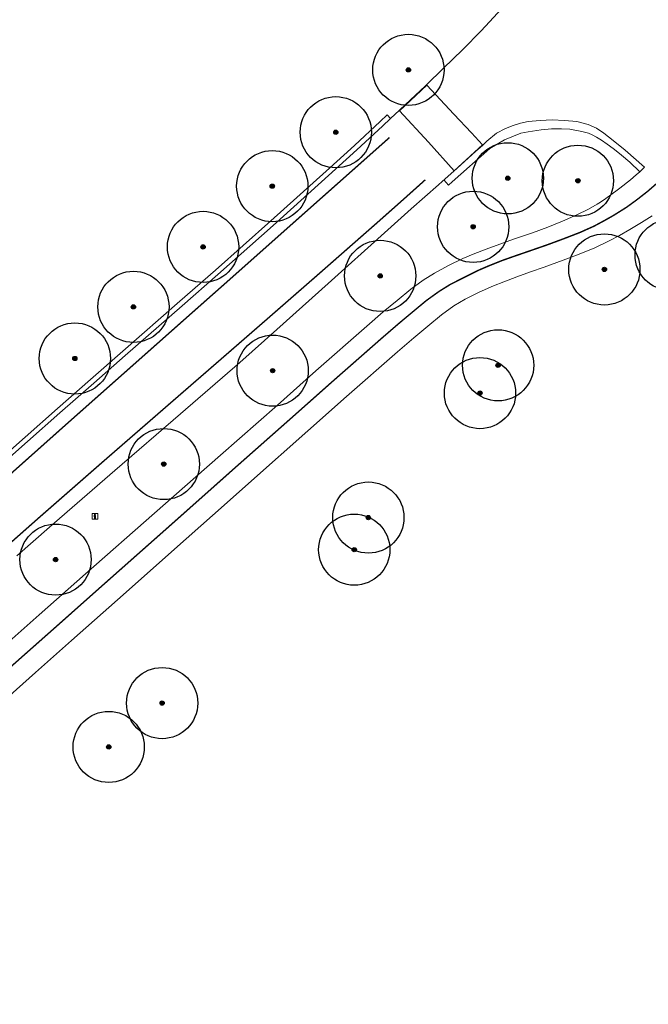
# Model space of a CAD drawing. Header units: metres. Extents: x 158617 to 160793, y 403981 to 406120.
# Tile 26 of 36: x 159749 to 159793, y 404905 to 404974. Entities that reach past the tile are written whole.
import ezdxf

# ---------------------------------------------------------------- set-up
doc = ezdxf.new("R2010")
doc.units = ezdxf.units.M
doc.linetypes.add('VW-11_STREEP', pattern=[2, 1, -1])
doc.linetypes.add('VW-30270_STREEP', pattern=[3, 0.3, -2.7])
doc.layers.get('0').update_dxf_attribs({"color": 151})
for name, color, linetype, lineweight in [('B-WE-GR-BOOM-S', 90, 'Continuous', 25), ('B-WE-IE-MEUBILAIR_WEGMEUBILAIR_VERKEERSBORD-S', 7, 'Continuous', 25), ('B-WE-VH-DREMPEL-O', 30, 'Continuous', 18), ('B-WE-VH-KANTVERHARDING-O', 60, 'Continuous', 18), ('B-WE-VH-VERHARDING_ASFALT-O', 252, 'Continuous', 18), ('B-WE-VW-MARKERING_LANGS_STREEP_11_010-G', 7, 'VW-11_STREEP', 13), ('B-WE-VW-MARKERING_LANGS_STREEP_30270_010-G', 7, 'VW-30270_STREEP', 13)]:
    doc.layers.add(name, color=color, linetype=linetype, lineweight=lineweight)

# ---------------------------------------------------------------- blocks, each defined once
blk = doc.blocks.new('SIE-WEG_VERKEERSBORD_INFORMATIE-SO')
at = {"linetype": 'ByBlock', "lineweight": 18}
h = blk.add_hatch(color=0, dxfattribs=at)
h.dxf.hatch_style = 1
h.paths.add_polyline_path([(0.32, 0.49), (-0.82, 0.49), (-0.82, 0.19), (-0.32, 0.19), (-0.32, -1.62), (0.32, -1.62)])
h = blk.add_hatch(color=0, dxfattribs=at)
h.dxf.hatch_style = 1
edge = h.paths.add_edge_path()
edge.add_arc((0, 1.25), 0.373, 0, 360)
at = {"color": 0, "linetype": 'ByBlock', "lineweight": 18}
for points in [[(-2, -2), (2, -2), (2, 2), (-2, 2)], [(0.32, 0.49), (-0.82, 0.49), (-0.82, 0.19), (-0.32, 0.19), (-0.32, -1.62), (0.32, -1.62)]]:
    blk.add_lwpolyline(points, close=True, dxfattribs=at)
blk.add_circle((0, 1.25), 0.373, dxfattribs=at)
blk = doc.blocks.new('SGR-BOOM_01-flat-350')
at = {"layer": 'B-WE-GR-BOOM-S', "ltscale": 0.1}
h = blk.add_hatch(color=256, dxfattribs=at)
edge = h.paths.add_edge_path()
edge.add_arc((0, 0), 0.15, 0, 360)
at = {"layer": 'B-WE-GR-BOOM-S'}
for radius in [2.5, 0.045]:
    blk.add_circle((0, 0), radius, dxfattribs=at)
at = {"layer": 'B-WE-GR-BOOM-S', "ltscale": 0.1}
blk.add_circle((0, 0), 0.15, dxfattribs=at)
blk = doc.blocks.new('SGR-BOOM_01-flat-351')
at = {"layer": 'B-WE-GR-BOOM-S', "ltscale": 0.1}
h = blk.add_hatch(color=256, dxfattribs=at)
edge = h.paths.add_edge_path()
edge.add_arc((0, 0), 0.15, 0, 360)
at = {"layer": 'B-WE-GR-BOOM-S'}
for radius in [2.5, 0.045]:
    blk.add_circle((0, 0), radius, dxfattribs=at)
at = {"layer": 'B-WE-GR-BOOM-S', "ltscale": 0.1}
blk.add_circle((0, 0), 0.15, dxfattribs=at)
blk = doc.blocks.new('SGR-BOOM_01-flat-355')
at = {"layer": 'B-WE-GR-BOOM-S', "ltscale": 0.1}
h = blk.add_hatch(color=256, dxfattribs=at)
edge = h.paths.add_edge_path()
edge.add_arc((0, 0), 0.15, 0, 360)
at = {"layer": 'B-WE-GR-BOOM-S'}
for radius in [2.5, 0.045]:
    blk.add_circle((0, 0), radius, dxfattribs=at)
at = {"layer": 'B-WE-GR-BOOM-S', "ltscale": 0.1}
blk.add_circle((0, 0), 0.15, dxfattribs=at)
blk = doc.blocks.new('SGR-BOOM_01-flat-356')
at = {"layer": 'B-WE-GR-BOOM-S', "ltscale": 0.1}
h = blk.add_hatch(color=256, dxfattribs=at)
edge = h.paths.add_edge_path()
edge.add_arc((0, 0), 0.15, 0, 360)
at = {"layer": 'B-WE-GR-BOOM-S'}
for radius in [2.5, 0.045]:
    blk.add_circle((0, 0), radius, dxfattribs=at)
at = {"layer": 'B-WE-GR-BOOM-S', "ltscale": 0.1}
blk.add_circle((0, 0), 0.15, dxfattribs=at)
blk = doc.blocks.new('SGR-BOOM_01-flat-357')
at = {"layer": 'B-WE-GR-BOOM-S', "ltscale": 0.1}
h = blk.add_hatch(color=256, dxfattribs=at)
edge = h.paths.add_edge_path()
edge.add_arc((0, 0), 0.15, 0, 360)
at = {"layer": 'B-WE-GR-BOOM-S'}
for radius in [2.5, 0.045]:
    blk.add_circle((0, 0), radius, dxfattribs=at)
at = {"layer": 'B-WE-GR-BOOM-S', "ltscale": 0.1}
blk.add_circle((0, 0), 0.15, dxfattribs=at)
blk = doc.blocks.new('SGR-BOOM_01-flat-358')
at = {"layer": 'B-WE-GR-BOOM-S', "ltscale": 0.1}
h = blk.add_hatch(color=256, dxfattribs=at)
edge = h.paths.add_edge_path()
edge.add_arc((0, 0), 0.15, 0, 360)
at = {"layer": 'B-WE-GR-BOOM-S'}
for radius in [2.5, 0.045]:
    blk.add_circle((0, 0), radius, dxfattribs=at)
at = {"layer": 'B-WE-GR-BOOM-S', "ltscale": 0.1}
blk.add_circle((0, 0), 0.15, dxfattribs=at)
blk = doc.blocks.new('SGR-BOOM_01-flat-359')
at = {"layer": 'B-WE-GR-BOOM-S', "ltscale": 0.1}
h = blk.add_hatch(color=256, dxfattribs=at)
edge = h.paths.add_edge_path()
edge.add_arc((0, 0), 0.15, 0, 360)
at = {"layer": 'B-WE-GR-BOOM-S'}
for radius in [2.5, 0.045]:
    blk.add_circle((0, 0), radius, dxfattribs=at)
at = {"layer": 'B-WE-GR-BOOM-S', "ltscale": 0.1}
blk.add_circle((0, 0), 0.15, dxfattribs=at)
blk = doc.blocks.new('SGR-BOOM_01-flat-360')
at = {"layer": 'B-WE-GR-BOOM-S', "ltscale": 0.1}
h = blk.add_hatch(color=256, dxfattribs=at)
edge = h.paths.add_edge_path()
edge.add_arc((0, 0), 0.15, 0, 360)
at = {"layer": 'B-WE-GR-BOOM-S'}
for radius in [2.5, 0.045]:
    blk.add_circle((0, 0), radius, dxfattribs=at)
at = {"layer": 'B-WE-GR-BOOM-S', "ltscale": 0.1}
blk.add_circle((0, 0), 0.15, dxfattribs=at)
blk = doc.blocks.new('SGR-BOOM_01-flat-361')
at = {"layer": 'B-WE-GR-BOOM-S', "ltscale": 0.1}
h = blk.add_hatch(color=256, dxfattribs=at)
edge = h.paths.add_edge_path()
edge.add_arc((0, 0), 0.15, 0, 360)
at = {"layer": 'B-WE-GR-BOOM-S'}
for radius in [2.5, 0.045]:
    blk.add_circle((0, 0), radius, dxfattribs=at)
at = {"layer": 'B-WE-GR-BOOM-S', "ltscale": 0.1}
blk.add_circle((0, 0), 0.15, dxfattribs=at)
blk = doc.blocks.new('SGR-BOOM_01-flat-362')
at = {"layer": 'B-WE-GR-BOOM-S', "ltscale": 0.1}
h = blk.add_hatch(color=256, dxfattribs=at)
edge = h.paths.add_edge_path()
edge.add_arc((0, 0), 0.15, 0, 360)
at = {"layer": 'B-WE-GR-BOOM-S'}
for radius in [2.5, 0.045]:
    blk.add_circle((0, 0), radius, dxfattribs=at)
at = {"layer": 'B-WE-GR-BOOM-S', "ltscale": 0.1}
blk.add_circle((0, 0), 0.15, dxfattribs=at)
blk = doc.blocks.new('SGR-BOOM_01-flat-363')
at = {"layer": 'B-WE-GR-BOOM-S', "ltscale": 0.1}
h = blk.add_hatch(color=256, dxfattribs=at)
edge = h.paths.add_edge_path()
edge.add_arc((0, 0), 0.15, 0, 360)
at = {"layer": 'B-WE-GR-BOOM-S'}
for radius in [2.5, 0.045]:
    blk.add_circle((0, 0), radius, dxfattribs=at)
at = {"layer": 'B-WE-GR-BOOM-S', "ltscale": 0.1}
blk.add_circle((0, 0), 0.15, dxfattribs=at)
blk = doc.blocks.new('SGR-BOOM_01-flat-364')
at = {"layer": 'B-WE-GR-BOOM-S', "ltscale": 0.1}
h = blk.add_hatch(color=256, dxfattribs=at)
edge = h.paths.add_edge_path()
edge.add_arc((0, 0), 0.15, 0, 360)
at = {"layer": 'B-WE-GR-BOOM-S'}
for radius in [2.5, 0.045]:
    blk.add_circle((0, 0), radius, dxfattribs=at)
at = {"layer": 'B-WE-GR-BOOM-S', "ltscale": 0.1}
blk.add_circle((0, 0), 0.15, dxfattribs=at)
blk = doc.blocks.new('SGR-BOOM_01-flat-365')
at = {"layer": 'B-WE-GR-BOOM-S', "ltscale": 0.1}
h = blk.add_hatch(color=256, dxfattribs=at)
edge = h.paths.add_edge_path()
edge.add_arc((0, 0), 0.15, 0, 360)
at = {"layer": 'B-WE-GR-BOOM-S'}
for radius in [2.5, 0.045]:
    blk.add_circle((0, 0), radius, dxfattribs=at)
at = {"layer": 'B-WE-GR-BOOM-S', "ltscale": 0.1}
blk.add_circle((0, 0), 0.15, dxfattribs=at)
blk = doc.blocks.new('SGR-BOOM_01-flat-366')
at = {"layer": 'B-WE-GR-BOOM-S', "ltscale": 0.1}
h = blk.add_hatch(color=256, dxfattribs=at)
edge = h.paths.add_edge_path()
edge.add_arc((0, 0), 0.15, 0, 360)
at = {"layer": 'B-WE-GR-BOOM-S'}
for radius in [2.5, 0.045]:
    blk.add_circle((0, 0), radius, dxfattribs=at)
at = {"layer": 'B-WE-GR-BOOM-S', "ltscale": 0.1}
blk.add_circle((0, 0), 0.15, dxfattribs=at)
blk = doc.blocks.new('SGR-BOOM_01-flat-367')
at = {"layer": 'B-WE-GR-BOOM-S', "ltscale": 0.1}
h = blk.add_hatch(color=256, dxfattribs=at)
edge = h.paths.add_edge_path()
edge.add_arc((0, 0), 0.15, 0, 360)
at = {"layer": 'B-WE-GR-BOOM-S'}
for radius in [2.5, 0.045]:
    blk.add_circle((0, 0), radius, dxfattribs=at)
at = {"layer": 'B-WE-GR-BOOM-S', "ltscale": 0.1}
blk.add_circle((0, 0), 0.15, dxfattribs=at)
blk = doc.blocks.new('SGR-BOOM_01-flat-368')
at = {"layer": 'B-WE-GR-BOOM-S', "ltscale": 0.1}
h = blk.add_hatch(color=256, dxfattribs=at)
edge = h.paths.add_edge_path()
edge.add_arc((0, 0), 0.15, 0, 360)
at = {"layer": 'B-WE-GR-BOOM-S'}
for radius in [2.5, 0.045]:
    blk.add_circle((0, 0), radius, dxfattribs=at)
at = {"layer": 'B-WE-GR-BOOM-S', "ltscale": 0.1}
blk.add_circle((0, 0), 0.15, dxfattribs=at)
blk = doc.blocks.new('SGR-BOOM_01-flat-369')
at = {"layer": 'B-WE-GR-BOOM-S', "ltscale": 0.1}
h = blk.add_hatch(color=256, dxfattribs=at)
edge = h.paths.add_edge_path()
edge.add_arc((0, 0), 0.15, 0, 360)
at = {"layer": 'B-WE-GR-BOOM-S'}
for radius in [2.5, 0.045]:
    blk.add_circle((0, 0), radius, dxfattribs=at)
at = {"layer": 'B-WE-GR-BOOM-S', "ltscale": 0.1}
blk.add_circle((0, 0), 0.15, dxfattribs=at)
blk = doc.blocks.new('SGR-BOOM_01-flat-370')
at = {"layer": 'B-WE-GR-BOOM-S', "ltscale": 0.1}
h = blk.add_hatch(color=256, dxfattribs=at)
edge = h.paths.add_edge_path()
edge.add_arc((0, 0), 0.15, 0, 360)
at = {"layer": 'B-WE-GR-BOOM-S'}
for radius in [2.5, 0.045]:
    blk.add_circle((0, 0), radius, dxfattribs=at)
at = {"layer": 'B-WE-GR-BOOM-S', "ltscale": 0.1}
blk.add_circle((0, 0), 0.15, dxfattribs=at)
blk = doc.blocks.new('SGR-BOOM_01-flat-371')
at = {"layer": 'B-WE-GR-BOOM-S', "ltscale": 0.1}
h = blk.add_hatch(color=256, dxfattribs=at)
edge = h.paths.add_edge_path()
edge.add_arc((0, 0), 0.15, 0, 360)
at = {"layer": 'B-WE-GR-BOOM-S'}
for radius in [2.5, 0.045]:
    blk.add_circle((0, 0), radius, dxfattribs=at)
at = {"layer": 'B-WE-GR-BOOM-S', "ltscale": 0.1}
blk.add_circle((0, 0), 0.15, dxfattribs=at)
blk = doc.blocks.new('SGR-BOOM_01-flat-372')
at = {"layer": 'B-WE-GR-BOOM-S', "ltscale": 0.1}
h = blk.add_hatch(color=256, dxfattribs=at)
edge = h.paths.add_edge_path()
edge.add_arc((0, 0), 0.15, 0, 360)
at = {"layer": 'B-WE-GR-BOOM-S'}
for radius in [2.5, 0.045]:
    blk.add_circle((0, 0), radius, dxfattribs=at)
at = {"layer": 'B-WE-GR-BOOM-S', "ltscale": 0.1}
blk.add_circle((0, 0), 0.15, dxfattribs=at)
blk = doc.blocks.new('SGR-BOOM_01-flat-373')
at = {"layer": 'B-WE-GR-BOOM-S', "ltscale": 0.1}
h = blk.add_hatch(color=256, dxfattribs=at)
edge = h.paths.add_edge_path()
edge.add_arc((0, 0), 0.15, 0, 360)
at = {"layer": 'B-WE-GR-BOOM-S'}
for radius in [2.5, 0.045]:
    blk.add_circle((0, 0), radius, dxfattribs=at)
at = {"layer": 'B-WE-GR-BOOM-S', "ltscale": 0.1}
blk.add_circle((0, 0), 0.15, dxfattribs=at)

msp = doc.modelspace()

# ---------------------------------------------------------------- linework, layer by layer
at = {"layer": 'B-WE-VH-DREMPEL-O'}
msp.add_lwpolyline([(159781.41, 404965.394), (159780.636, 404966.225), (159779.4, 404967.55), (159777.506, 404969.582), (159775.591, 404967.772), (159777.613, 404965.567), (159779.419, 404963.572), (159781.41, 404965.394)], dxfattribs=at)
at = {"layer": 'B-WE-VH-KANTVERHARDING-O'}
for points in [[(159747.026, 404942.839), (159751.57, 404946.859), (159753.886, 404948.892), (159756.159, 404950.886), (159760.167, 404954.398), (159762.676, 404956.591), (159766.551, 404960.037), (159770.443, 404963.543), (159772.419, 404965.351), (159774.231, 404967.019), (159774.733, 404967.506), (159774.963, 404967.241)], [(159778.699, 404962.918), (159779.024, 404962.557), (159779.285, 404962.792), (159781.923, 404965.123), (159782.436, 404965.438), (159782.961, 404965.74), (159783.478, 404965.959), (159784.113, 404966.197), (159784.629, 404966.313), (159785.541, 404966.446), (159786.249, 404966.504), (159786.957, 404966.522), (159787.55, 404966.49), (159788.395, 404966.333), (159788.86, 404966.2), (159789.104, 404966.098), (159789.416, 404965.919), (159789.761, 404965.706), (159790.169, 404965.44), (159790.592, 404965.137), (159790.92, 404964.878), (159791.168, 404964.669), (159791.755, 404964.16), (159792.448, 404963.497)]]:
    msp.add_lwpolyline(points, dxfattribs=at)
at = {"layer": 'B-WE-VH-VERHARDING_ASFALT-O'}
for points in [[(159782.769, 404974.969), (159781.311, 404973.407), (159780.035, 404972.083), (159778.661, 404970.746), (159777.477, 404969.612), (159777.406, 404969.544), (159776.005, 404968.224), (159775.576, 404967.819), (159774.963, 404967.241), (159774.398, 404966.708), (159772.586, 404965.04), (159770.61, 404963.232), (159766.718, 404959.726), (159762.843, 404956.28), (159760.334, 404954.087), (159756.326, 404950.575), (159754.136, 404948.653), (159751.737, 404946.548), (159747.193, 404942.528)], [(159792.786, 404963.811), (159791.422, 404965.019), (159790.587, 404965.703), (159789.928, 404966.2), (159789.417, 404966.552), (159788.828, 404966.825), (159788.04, 404967.017), (159787.159, 404967.099), (159786.305, 404967.144), (159785.46, 404967.108), (159784.618, 404967.019), (159784.078, 404966.922), (159783.562, 404966.759), (159783.025, 404966.541), (159782.386, 404966.203), (159781.723, 404965.636), (159781.431, 404965.372), (159780.927, 404964.916), (159779.403, 404963.542), (159778.584, 404962.815), (159778.325, 404962.585), (159776.415, 404960.885), (159774.542, 404959.204), (159770.591, 404955.656), (159766.984, 404952.418), (159764.37, 404950.099), (159760.206, 404946.495), (159755.6, 404942.514), (159751.008, 404938.528), (159748.72, 404936.507)], [(159792.786, 404963.811), (159792.508, 404963.55), (159792.448, 404963.497), (159792.211, 404963.288), (159791.808, 404962.933), (159791.063, 404962.338), (159790.338, 404961.805), (159789.911, 404961.506), (159789.577, 404961.291), (159789.454, 404961.22), (159788.846, 404960.875), (159788.039, 404960.478), (159787.032, 404960.032), (159786.008, 404959.612), (159784.92, 404959.215), (159783.596, 404958.749), (159782.622, 404958.404), (159781.679, 404958.058), (159780.749, 404957.697), (159780.043, 404957.394), (159779.031, 404956.907), (159778.036, 404956.37), (159777.257, 404955.883), (159776.378, 404955.252), (159775.418, 404954.455), (159774.45, 404953.645), (159773.3, 404952.651), (159769.724, 404949.507), (159767.024, 404947.108), (159763.031, 404943.594), (159761.295, 404942.06), (159758.392, 404939.503), (159753.555, 404935.239), (159750.296, 404932.362), (159747.758, 404930.111)], [(159793.313, 404960.389), (159792.581, 404959.935), (159792.105, 404959.649), (159791.76, 404959.439), (159791.038, 404959.015), (159790.302, 404958.642), (159789.305, 404958.155), (159788.21, 404957.705), (159787.072, 404957.274), (159785.748, 404956.803), (159784.774, 404956.461), (159783.831, 404956.123), (159782.901, 404955.769), (159782.195, 404955.48), (159781.183, 404955.036), (159780.188, 404954.549), (159779.409, 404954.074), (159778.53, 404953.443), (159777.57, 404952.645), (159776.602, 404951.835), (159775.452, 404950.842), (159771.877, 404947.698), (159769.163, 404945.298), (159765.204, 404941.785), (159763.481, 404940.25), (159760.611, 404937.694), (159755.8, 404933.429), (159752.57, 404930.553), (159750.03, 404928.302), (159747.118, 404925.719)]]:
    msp.add_lwpolyline(points, dxfattribs=at)
at = {"layer": 'B-WE-VW-MARKERING_LANGS_STREEP_11_010-G', "const_width": 0.1, "flags": 128}
for points in [[(158800.575, 404333.297), (158803.032, 404334.474), (158809.355, 404337.515), (158815.64, 404340.524), (158821.936, 404343.545), (158828.291, 404346.58), (158834.599, 404349.589), (158840.928, 404352.592), (158844.06, 404354.063), (158847.776, 404355.78), (158850.037, 404356.81), (158852.233, 404357.801), (158854.183, 404358.634), (158856.556, 404359.584), (158858.726, 404360.428), (158860.694, 404361.155), (158862.882, 404361.936), (158864.966, 404362.658), (158867.428, 404363.474), (158870.018, 404364.277), (158872.68, 404365.078), (158874.799, 404365.691), (158877.323, 404366.385), (158879.582, 404366.968), (158881.581, 404367.444), (158884.546, 404368.11), (158888.413, 404368.954), (158895.499, 404370.465), (158902.346, 404371.925), (158909.072, 404373.342), (158915.913, 404374.784), (158922.848, 404376.25), (158929.703, 404377.7), (158936.546, 404379.147), (158943.497, 404380.608), (158950.356, 404382.044), (158954.246, 404382.857), (158957.214, 404383.477), (158960.934, 404384.246), (158964.317, 404384.89), (158966.404, 404385.239), (158968.647, 404385.568), (158970.218, 404385.757), (158971.491, 404385.904), (158973.526, 404386.105), (158975.729, 404386.266), (158977.921, 404386.369), (158979.704, 404386.375), (158981.957, 404386.312), (158984.467, 404386.148), (158987.142, 404385.866), (158989.368, 404385.586), (158991.403, 404385.283), (158994.308, 404384.775), (158997.541, 404384.103), (158999.112, 404383.746), (159001.566, 404383.161), (159003.991, 404382.527), (159006.295, 404381.875), (159008.718, 404381.159), (159012.12, 404380.092), (159015.563, 404378.942), (159022.215, 404376.707), (159029.034, 404374.427), (159035.652, 404372.208), (159042.285, 404369.972), (159048.933, 404367.749), (159055.475, 404365.571), (159062.129, 404363.364), (159068.775, 404361.162), (159075.432, 404358.962), (159082.078, 404356.77), (159088.713, 404354.575), (159095.367, 404352.371), (159102.022, 404350.171), (159108.671, 404347.983), (159111.636, 404347.017), (159114.923, 404345.942), (159118.31, 404344.83), (159124.947, 404342.659), (159131.71, 404340.468), (159135.481, 404339.276), (159138.325, 404338.402), (159141.096, 404337.573), (159143.157, 404336.974), (159145.061, 404336.435), (159147.86, 404335.667), (159151.528, 404334.788), (159154.655, 404334.168), (159157.271, 404333.78), (159159.345, 404333.548), (159161.438, 404333.355), (159162.861, 404333.234), (159164.26, 404333.143), (159167.48, 404333.042), (159169.258, 404333.015), (159170.291, 404333.036), (159172.874, 404333.195), (159174.339, 404333.309), (159176.519, 404333.528), (159179.664, 404333.963), (159182.612, 404334.507), (159184.005, 404334.785), (159185.44, 404335.071), (159189.295, 404335.873), (159192.478, 404336.632), (159196.02, 404337.524), (159199.324, 404338.417), (159202.784, 404339.374), (159206.114, 404340.376), (159209.591, 404341.471), (159212.857, 404342.531), (159216.241, 404343.676), (159219.503, 404344.818), (159222.355, 404345.819), (159225.497, 404346.967), (159228.546, 404348.112), (159231.475, 404349.27), (159235.034, 404350.753), (159237.987, 404352.033), (159241.45, 404353.584), (159244.686, 404355.134), (159247.607, 404356.552), (159253.888, 404359.718), (159260.078, 404362.89), (159266.119, 404365.984), (159272.341, 404369.175), (159278.57, 404372.374), (159284.786, 404375.572), (159291.18, 404378.857), (159297.374, 404382.044), (159303.582, 404385.219), (159309.891, 404388.456), (159316.092, 404391.646), (159322.303, 404394.839), (159328.545, 404398.035), (159331.591, 404399.606), (159334.561, 404401.173), (159337.19, 404402.624), (159338.968, 404403.628), (159340.395, 404404.455), (159342.998, 404406.008), (159346.4, 404408.092), (159349.46, 404410.051), (159352.128, 404411.848), (159354.336, 404413.411), (159355.46, 404414.229), (159356.935, 404415.315), (159359.606, 404417.429), (159362.33, 404419.702), (159364.939, 404422.008), (159367.359, 404424.193), (159369.993, 404426.614), (159372.498, 404428.967), (159375.087, 404431.495), (159377.445, 404433.855), (159379.952, 404436.427), (159382.337, 404438.931), (159387.115, 404443.968), (159391.919, 404449.126), (159396.535, 404454.052), (159401.31, 404459.151), (159405.858, 404464.068), (159410.641, 404469.252), (159416.301, 404475.458), (159419.498, 404479.007), (159423.168, 404483.122), (159425.372, 404485.62), (159427.849, 404488.415), (159430.003, 404490.862), (159431.773, 404492.897), (159433.15, 404494.477), (159435.762, 404497.49), (159437.808, 404499.866), (159440.129, 404502.569), (159441.858, 404504.577), (159443.077, 404505.997), (159444.289, 404507.412), (159446.382, 404509.854), (159447.42, 404511.067), (159448.583, 404512.431), (159451.142, 404515.422), (159453.425, 404518.098), (159455.726, 404520.795), (159458.538, 404524.103), (159462.69, 404528.992), (159465.814, 404532.691), (159469.015, 404536.503), (159471.548, 404539.548), (159475.28, 404544.06), (159478.12, 404547.5), (159481.016, 404551.033), (159484.189, 404554.918), (159486.96, 404558.348), (159489.914, 404562.027), (159491.739, 404564.326), (159493.26, 404566.241), (159494.962, 404568.408), (159496.53, 404570.404), (159498.414, 404572.789), (159500.771, 404575.751), (159503.994, 404579.839), (159506.304, 404582.794), (159509.982, 404587.509), (159511.882, 404589.958), (159515.396, 404594.513), (159518.301, 404598.321), (159520.858, 404601.711), (159523.227, 404604.87), (159525.846, 404608.385), (159527.298, 404610.363), (159529.387, 404613.254), (159531.056, 404615.596), (159533.04, 404618.41), (159534.656, 404620.741), (159536.752, 404623.846), (159538.824, 404626.942), (159541.816, 404631.688), (159543.137, 404633.82), (159544.665, 404636.287), (159546.831, 404639.828), (159548.147, 404641.977), (159549.118, 404643.588), (159550.02, 404645.086), (159551.718, 404647.974), (159553.245, 404650.6), (159554.3, 404652.442), (159555.059, 404653.762), (159556.454, 404656.254), (159558.376, 404659.742), (159559.824, 404662.392), (159560.893, 404664.349), (159562.245, 404666.837), (159563.21, 404668.612), (159564.847, 404671.636), (159566.861, 404675.355), (159569.496, 404680.246), (159571.958, 404684.822), (159572.787, 404686.363), (159574.52, 404689.582), (159576.67, 404693.578), (159579.288, 404698.445), (159581.684, 404702.901), (159584.479, 404708.11), (159587.016, 404712.845), (159588.669, 404715.92), (159590.154, 404718.681), (159593.191, 404724.337), (159593.652, 404725.194), (159594.907, 404727.516), (159596.479, 404730.424), (159597.861, 404732.982), (159599.126, 404735.319), (159601.143, 404739.038), (159602.621, 404741.73), (159603.865, 404743.995), (159605.237, 404746.494), (159608.42, 404752.224), (159610.985, 404756.794), (159612.632, 404759.731), (159614.531, 404763.068), (159616.289, 404766.149), (159618.334, 404769.698), (159620.291, 404773.067), (159622.043, 404776.076), (159624.31, 404779.95), (159626.006, 404782.843), (159627.226, 404784.9), (159629.194, 404788.232), (159631.324, 404791.831), (159634.215, 404796.669), (159636.531, 404800.497), (159638.613, 404803.885), (159640.239, 404806.498), (159642.371, 404809.862), (159642.889, 404810.705), (159645.488, 404814.742), (159647.958, 404818.562), (159650.299, 404822.173), (159652.484, 404825.521), (159654.511, 404828.593), (159656.309, 404831.303), (159658.949, 404835.214), (159661.961, 404839.578), (159664.275, 404842.892), (159665.483, 404844.615), (159667.161, 404846.976), (159669.395, 404850.086), (159671.503, 404852.984), (159673.097, 404855.135), (159674.555, 404857.079), (159676.473, 404859.609), (159677.948, 404861.536), (159680.829, 404865.298), (159684.246, 404869.754), (159687.148, 404873.528), (159692.261, 404880.151), (159696.57, 404885.674), (159699.199, 404889.029), (159701.359, 404891.78), (159706.174, 404897.803), (159709.573, 404902.003), (159711.556, 404904.421), (159713.202, 404906.415), (159715.14, 404908.74), (159717.273, 404911.249), (159719.526, 404913.862), (159721.966, 404916.636), (159724.224, 404919.157), (159726.01, 404921.085), (159728.236, 404923.404), (159730.148, 404925.346), (159732.687, 404927.854), (159734.447, 404929.563), (159736.281, 404931.312), (159738.854, 404933.729), (159741.711, 404936.354), (159744.143, 404938.565), (159747.731, 404941.766), (159752.304, 404945.846), (159754.706, 404947.978), (159756.846, 404949.877), (159760.911, 404953.488), (159763.405, 404955.697), (159765.811, 404957.838), (159767.207, 404959.08), (159771.291, 404962.709), (159773.299, 404964.493), (159774.886, 404965.903)], [(159777.4, 404962.934), (159775.838, 404961.533), (159774.027, 404959.925), (159769.899, 404956.297), (159766.18, 404953.048), (159763.612, 404950.812), (159759.409, 404947.159), (159757.239, 404945.271), (159754.914, 404943.248), (159750.279, 404939.189), (159746.686, 404936.008), (159744.293, 404933.88), (159741.361, 404931.219), (159738.771, 404928.811), (159736.943, 404927.069), (159735.26, 404925.435), (159732.783, 404922.964), (159730.892, 404921.027), (159728.88, 404918.906), (159726.826, 404916.685), (159724.693, 404914.315), (159722.203, 404911.486), (159719.983, 404908.916), (159717.958, 404906.525), (159716.112, 404904.327), (159714.429, 404902.293), (159712.438, 404899.855), (159708.77, 404895.349), (159704.264, 404889.687), (159701.965, 404886.774), (159699.29, 404883.367), (159695.313, 404878.269), (159692.243, 404874.292), (159689.639, 404870.913), (159687.11, 404867.619), (159683.667, 404863.127), (159680.816, 404859.394), (159679.519, 404857.69), (159677.512, 404855.025), (159676.103, 404853.147), (159674.515, 404851.01), (159672.341, 404848.041), (159670.033, 404844.838), (159668.301, 404842.397), (159667.104, 404840.712), (159664.951, 404837.616), (159661.908, 404833.184), (159659.26, 404829.25), (159657.429, 404826.504), (159655.462, 404823.543), (159653.229, 404820.134), (159650.937, 404816.598), (159648.462, 404812.765), (159645.749, 404808.551), (159644.926, 404807.233), (159642.969, 404804.116), (159641.38, 404801.544), (159639.308, 404798.159), (159637.374, 404794.96), (159634.36, 404789.936), (159632.253, 404786.387), (159630.511, 404783.45), (159628.917, 404780.748), (159627.24, 404777.896), (159625.074, 404774.203), (159623.388, 404771.305), (159621.44, 404767.934), (159619.338, 404764.283), (159617.469, 404761.017), (159615.487, 404757.523), (159613.785, 404754.498), (159611.224, 404749.912), (159608.325, 404744.683), (159605.445, 404739.442), (159604.136, 404737.052), (159602.186, 404733.485), (159601.033, 404731.354), (159599.583, 404728.673), (159598.155, 404726.025), (159596.72, 404723.357), (159593.376, 404717.125), (159591.825, 404714.238), (159590.121, 404711.069), (159587.66, 404706.499), (159584.76, 404701.113), (159582.397, 404696.703), (159579.809, 404691.887), (159577.684, 404687.943), (159575.866, 404684.559), (159572.722, 404678.714), (159569.861, 404673.403), (159567.787, 404669.566), (159566.346, 404666.9), (159564.099, 404662.758), (159561.492, 404658.012), (159560.66, 404656.52), (159559.706, 404654.808), (159558.091, 404651.927), (159557.411, 404650.723), (159556.526, 404649.184), (159554.808, 404646.221), (159553.104, 404643.344), (159551.314, 404640.392), (159549.674, 404637.694), (159547.667, 404634.445), (159546.385, 404632.387), (159545.001, 404630.166), (159543.04, 404627.062), (159541.74, 404624.995), (159539.635, 404621.828), (159537.705, 404618.968), (159535.941, 404616.386), (159533.93, 404613.53), (159532.178, 404611.071), (159530.415, 404608.654), (159529.079, 404606.827), (159526.243, 404602.984), (159523.711, 404599.589), (159521.335, 404596.431), (159518.095, 404592.198), (159514.949, 404588.118), (159512.955, 404585.531), (159509.273, 404580.797), (159506.886, 404577.731), (159503.64, 404573.6), (159501.348, 404570.695), (159499.578, 404568.458), (159497.998, 404566.471), (159495.976, 404563.922), (159492.685, 404559.804), (159489.772, 404556.183), (159486.945, 404552.697), (159483.776, 404548.785), (159480.852, 404545.215), (159478.111, 404541.891), (159474.514, 404537.542), (159471.897, 404534.42), (159468.618, 404530.507), (159465.312, 404526.593), (159463.294, 404524.2), (159461.435, 404521.996), (159458.602, 404518.646), (159456.289, 404515.939), (159453.841, 404513.073), (159451.308, 404510.111), (159449.929, 404508.493), (159449.05, 404507.462), (159447.023, 404505.098), (159445.735, 404503.589), (159444.566, 404502.231), (159442.915, 404500.316), (159440.741, 404497.786), (159438.228, 404494.886), (159436.246, 404492.595), (159434.483, 404490.583), (159432.77, 404488.631), (159430.857, 404486.454), (159428.124, 404483.356), (159426.167, 404481.151), (159422.298, 404476.808), (159419.043, 404473.199), (159413.155, 404466.707), (159408.426, 404461.568), (159403.939, 404456.692), (159399.184, 404451.596), (159394.479, 404446.558), (159389.609, 404441.337), (159384.908, 404436.327), (159382.504, 404433.825), (159380.018, 404431.289), (159377.55, 404428.833), (159375.041, 404426.41), (159372.321, 404423.814), (159369.941, 404421.598), (159367.326, 404419.255), (159364.776, 404417.018), (159363.179, 404415.665), (159361.69, 404414.448), (159359.306, 404412.575), (159357.532, 404411.252), (159356.094, 404410.224), (159354.057, 404408.761), (159351.325, 404406.921), (159348.279, 404404.977), (159346.683, 404403.991), (159344.886, 404402.882), (159342.279, 404401.345), (159340.888, 404400.562), (159338.956, 404399.492), (159336.257, 404398.026), (159333.151, 404396.4), (159330.105, 404394.825), (159323.891, 404391.617), (159317.68, 404388.413), (159311.458, 404385.211), (159305.186, 404381.989), (159298.993, 404378.806), (159292.769, 404375.613), (159286.505, 404372.392), (159280.254, 404369.18), (159274.056, 404365.99), (159267.81, 404362.779), (159261.661, 404359.623), (159255.448, 404356.471), (159249.18, 404353.313), (159246.432, 404351.979), (159242.893, 404350.315), (159239.389, 404348.764), (159236.502, 404347.524), (159232.959, 404346.05), (159230.014, 404344.871), (159226.915, 404343.666), (159223.613, 404342.447), (159220.926, 404341.478), (159217.228, 404340.214), (159214.249, 404339.226), (159210.551, 404338.04), (159207.462, 404337.077), (159203.813, 404335.967), (159200.307, 404334.942), (159197.07, 404334.038), (159194.003, 404333.22), (159190.31, 404332.286), (159186.912, 404331.482), (159185.562, 404331.194), (159183.572, 404330.779), (159180.598, 404330.213), (159177.023, 404329.677), (159175.053, 404329.455), (159172.971, 404329.268), (159170.4, 404329.166), (159169.437, 404329.143), (159167.021, 404329.191), (159163.856, 404329.334), (159162.882, 404329.418), (159161.095, 404329.576), (159158.689, 404329.824), (159156.897, 404330.048), (159154.071, 404330.509), (159150.565, 404331.243), (159147.374, 404332.018), (159143.916, 404332.94), (159142.105, 404333.46), (159139.984, 404334.08), (159137.211, 404334.918), (159134.343, 404335.79), (159130.549, 404336.967), (159123.836, 404339.139), (159117.196, 404341.308), (159113.55, 404342.498), (159110.54, 404343.494), (159107.505, 404344.518), (159100.847, 404346.726), (159094.221, 404348.915), (159087.567, 404351.116), (159080.928, 404353.308), (159074.283, 404355.506), (159067.632, 404357.707), (159060.98, 404359.909), (159054.347, 404362.115), (159047.748, 404364.308), (159041.115, 404366.526), (159034.456, 404368.75), (159027.837, 404370.984), (159021.131, 404373.257), (159014.482, 404375.477), (159011.105, 404376.584), (159007.736, 404377.637), (159005.293, 404378.34), (159003.003, 404378.99), (159000.793, 404379.588), (158998.375, 404380.201), (158996.444, 404380.683), (158994.143, 404381.222), (158992.055, 404381.635), (158990.436, 404381.92), (158988.559, 404382.193), (158986.747, 404382.411), (158983.478, 404382.682), (158981.201, 404382.766), (158979.528, 404382.798), (158976.835, 404382.776), (158974.352, 404382.634), (158971.91, 404382.414), (158970.389, 404382.238), (158967.363, 404381.784), (158964.882, 404381.329), (158961.592, 404380.655), (158957.901, 404379.899), (158951.047, 404378.458), (158944.198, 404377.014), (158937.296, 404375.557), (158930.452, 404374.106), (158923.604, 404372.657), (158920.828, 404372.069), (158916.705, 404371.196), (158912.943, 404370.397), (158909.868, 404369.744), (158903.075, 404368.301), (158896.237, 404366.847), (158889.287, 404365.358), (158887.41, 404364.934), (158885.437, 404364.475), (158882.457, 404363.767), (158879.859, 404363.133), (158877.768, 404362.575), (158875.683, 404361.994), (158873.467, 404361.348), (158871.012, 404360.609), (158868.709, 404359.884), (158866.584, 404359.198), (158864.546, 404358.501), (158862.023, 404357.611), (158859.56, 404356.691), (158857.577, 404355.937), (158855.498, 404355.11), (158853.718, 404354.369), (158851.714, 404353.495), (158849.074, 404352.291), (158846.149, 404350.925), (158842.541, 404349.218), (158836.2, 404346.206), (158829.902, 404343.2), (158823.586, 404340.188), (158817.265, 404337.174), (158813.771, 404335.509), (158810.946, 404334.162), (158808.401, 404332.947), (158804.633, 404331.148), (158801.954, 404329.876)]]:
    msp.add_lwpolyline(points, dxfattribs=at)
at = {"layer": 'B-WE-VW-MARKERING_LANGS_STREEP_30270_010-G', "const_width": 0.1, "flags": 128}
msp.add_lwpolyline([(158671.902, 404066.732), (158672.2, 404069.744), (158672.344, 404071.666), (158672.579, 404075.205), (158672.628, 404077.306), (158672.649, 404079.157), (158672.692, 404082.2), (158672.66, 404085.78), (158672.591, 404089.255), (158672.383, 404096.256), (158672.142, 404103.252), (158671.891, 404110.251), (158671.655, 404117.27), (158671.413, 404124.285), (158671.176, 404131.276), (158670.935, 404138.273), (158670.696, 404145.245), (158670.45, 404152.268), (158670.202, 404159.255), (158669.962, 404166.132), (158669.724, 404173.141), (158669.486, 404180.147), (158669.255, 404187.219), (158669.02, 404194.214), (158668.786, 404201.199), (158668.559, 404208.202), (158668.343, 404215.197), (158668.147, 404222.195), (158668.127, 404225.593), (158668.218, 404229.074), (158668.369, 404231.081), (158668.642, 404233.217), (158669.016, 404235.538), (158669.424, 404237.729), (158669.925, 404240.083), (158670.467, 404242.287), (158671.027, 404244.3), (158671.62, 404246.167), (158672.397, 404248.413), (158673.117, 404250.41), (158674.027, 404252.403), (158675.1, 404254.375), (158675.81, 404255.574), (158676.674, 404256.765), (158677.822, 404258.194), (158678.833, 404259.297), (158680.505, 404260.933), (158681.969, 404262.262), (158683.533, 404263.533), (158684.935, 404264.623), (158686.701, 404265.885), (158688.696, 404267.266), (158691.847, 404269.252), (158694.355, 404270.724), (158696.082, 404271.673), (158698.482, 404272.953), (158700.491, 404273.984), (158704.454, 404275.903), (158706.744, 404277.013), (158713.031, 404280.057), (158719.346, 404283.111), (158725.663, 404286.166), (158731.949, 404289.206), (158738.272, 404292.27), (158744.532, 404295.301), (158747.652, 404296.808), (158750.861, 404298.359), (158757.168, 404301.408), (158763.46, 404304.453), (158769.728, 404307.487), (158776.046, 404310.541), (158782.371, 404313.598), (158788.628, 404316.628), (158794.937, 404319.689), (158800.969, 404322.603), (158807.253, 404325.646), (158813.57, 404328.7), (158819.885, 404331.762), (158826.17, 404334.797), (158832.453, 404337.835), (158838.749, 404340.873), (158845.078, 404343.921), (158848.626, 404345.601), (158851.13, 404346.751), (158853.182, 404347.661), (158855.357, 404348.588), (158857.571, 404349.503), (158859.637, 404350.324), (158861.509, 404351.024), (158864.12, 404351.987), (158866.07, 404352.675), (158868.165, 404353.396), (158870.714, 404354.247), (158872.625, 404354.852), (158874.902, 404355.548), (158877.084, 404356.207), (158879.465, 404356.885), (158881.732, 404357.494), (158883.838, 404358.041), (158885.771, 404358.514), (158887.454, 404358.889), (158890.674, 404359.583), (158897.414, 404360.996), (158904.272, 404362.428), (158911.18, 404363.867), (158918.032, 404365.287), (158924.843, 404366.71), (158931.693, 404368.137), (158938.552, 404369.561), (158945.349, 404370.977), (158952.19, 404372.39), (158959.07, 404373.794), (158962.826, 404374.505), (158965.881, 404374.992), (158968.419, 404375.274), (158970.728, 404375.467), (158972.728, 404375.602), (158974.74, 404375.683), (158977.027, 404375.726), (158979.158, 404375.723), (158980.969, 404375.682), (158983.273, 404375.582), (158985.932, 404375.4), (158987.507, 404375.251), (158989.405, 404375.037), (158991.076, 404374.817), (158992.769, 404374.556), (158994.033, 404374.339), (158995.264, 404374.089), (158997.436, 404373.616), (158999.406, 404373.138), (159000.977, 404372.739), (159003.439, 404372.06), (159005.961, 404371.325), (159009.324, 404370.265), (159012.523, 404369.232), (159019.194, 404367.051), (159025.731, 404364.897), (159032.371, 404362.716), (159039.059, 404360.511), (159045.677, 404358.331), (159052.351, 404356.133), (159059.027, 404353.942), (159065.677, 404351.762), (159072.306, 404349.592), (159078.975, 404347.398), (159085.627, 404345.22), (159092.277, 404343.041), (159098.934, 404340.855), (159105.567, 404338.66), (159108.635, 404337.618), (159111.587, 404336.652), (159115.325, 404335.431), (159121.971, 404333.25), (159128.585, 404331.066), (159132.431, 404329.8), (159135.259, 404328.87), (159138.229, 404327.89), (159141.906, 404326.677), (159145.686, 404325.445), (159148.734, 404324.478), (159150.878, 404323.826), (159153.048, 404323.214), (159154.469, 404322.823), (159156.085, 404322.428), (159158.061, 404322.027), (159159.746, 404321.721), (159161.393, 404321.458), (159163.009, 404321.307), (159164.997, 404321.228), (159166.795, 404321.214), (159168.329, 404321.275), (159169.409, 404321.348), (159170.618, 404321.456), (159172.149, 404321.628), (159174.01, 404321.906), (159175.826, 404322.203), (159177.936, 404322.613), (159180.011, 404323.082), (159182.08, 404323.583), (159183.621, 404323.986), (159185.222, 404324.41), (159187.369, 404325.032), (159190.075, 404325.853), (159192.007, 404326.451), (159198.756, 404328.512), (159205.466, 404330.563), (159212.093, 404332.582), (159218.792, 404334.627), (159222.995, 404335.932), (159225.727, 404336.803), (159227.561, 404337.415), (159229.304, 404338.02), (159232.565, 404339.179), (159234.736, 404340.017), (159236.97, 404340.898), (159239.088, 404341.782), (159241.729, 404342.919), (159243.816, 404343.848), (159245.491, 404344.605), (159248.767, 404346.164), (159251.894, 404347.707), (159254.095, 404348.842), (159256.013, 404349.84), (159256.982, 404350.376), (159258.043, 404351.009), (159258.869, 404351.551), (159259.629, 404352.065), (159260.547, 404352.748), (159261.366, 404353.447), (159263.659, 404355.406), (159265.719, 404356.903), (159267.53, 404358.073), (159269.669, 404359.328), (159271.497, 404360.357), (159272.868, 404361.111), (159275.82, 404362.686), (159278.82, 404364.219), (159282.085, 404365.831), (159288.389, 404368.946), (159294.521, 404372.049), (159300.697, 404375.246), (159306.979, 404378.442), (159308.29, 404379.114), (159313.213, 404381.643), (159315.618, 404382.901), (159317.499, 404383.873), (159319.397, 404384.826), (159320.793, 404385.517), (159322.538, 404386.336), (159324.78, 404387.332), (159328.254, 404388.767), (159332.294, 404390.417), (159338.815, 404393.091), (159345.657, 404395.833), (159348.981, 404397.174), (159350.736, 404397.891), (159352.177, 404398.519), (159353.243, 404398.996), (159354.555, 404399.595), (159356, 404400.336), (159357.263, 404401.056), (159358.525, 404401.821), (159359.728, 404402.595), (159361.31, 404403.704), (159362.781, 404404.831), (159364.847, 404406.522), (159365.571, 404407.187), (159366.268, 404407.852), (159367.558, 404409.162), (159369.834, 404411.512), (159374.817, 404416.707), (159379.638, 404421.719), (159384.552, 404426.834), (159387.782, 404430.197), (159389.388, 404431.869), (159394.213, 404436.895), (159399.045, 404441.926), (159404.019, 404447.101), (159408.948, 404452.264), (159413.474, 404456.988), (159418.14, 404461.921), (159424.316, 404468.545), (159427.457, 404471.961), (159431.478, 404476.392), (159433.694, 404478.84), (159436.077, 404481.507), (159438.303, 404484.017), (159440.242, 404486.227), (159442.14, 404488.404), (159443.884, 404490.434), (159446.343, 404493.31), (159448.668, 404496.036), (159450.186, 404497.829), (159451.491, 404499.382), (159452.828, 404500.97), (159454.643, 404503.174), (159455.647, 404504.401), (159456.9, 404505.927), (159459.163, 404508.653), (159461.638, 404511.639), (159463.962, 404514.443), (159466.647, 404517.676), (159470.892, 404522.791), (159473.869, 404526.381), (159477.067, 404530.263), (159479.912, 404533.701), (159483.322, 404537.814), (159486.03, 404541.086), (159489.043, 404544.73), (159491.805, 404548.07), (159495.012, 404551.952), (159497.894, 404555.421), (159501.418, 404559.665), (159503.622, 404562.312), (159505.192, 404564.201), (159507.321, 404566.762), (159509.509, 404569.425), (159512.716, 404573.349), (159515.223, 404576.465), (159517, 404578.702), (159518.833, 404581.033), (159521.645, 404584.676), (159523.804, 404587.517), (159527.154, 404592.025), (159529.959, 404595.873), (159531.995, 404598.713), (159534.75, 404602.614), (159536.097, 404604.548), (159537.835, 404607.052), (159539.683, 404609.765), (159541.697, 404612.713), (159543.723, 404615.721), (159545.199, 404617.985), (159547.403, 404621.375), (159548.719, 404623.438), (159550.954, 404626.988), (159552.048, 404628.745), (159553.428, 404630.961), (159555.45, 404634.242), (159557.268, 404637.239), (159559.005, 404640.165), (159560.588, 404642.863), (159562.2, 404645.646), (159563.015, 404647.077), (159563.948, 404648.721), (159565.509, 404651.492), (159567.321, 404654.754), (159569.796, 404659.277), (159572.358, 404663.999), (159575.501, 404669.799), (159578.744, 404675.803), (159580.427, 404678.944), (159581.722, 404681.365), (159583.496, 404684.667), (159585.742, 404688.841), (159588.155, 404693.305), (159590.447, 404697.553), (159593.407, 404703.04), (159596.143, 404708.12), (159597.742, 404711.089), (159599.407, 404714.178), (159602.724, 404720.324), (159604.347, 404723.329), (159605.759, 404725.956), (159607.176, 404728.583), (159608.318, 404730.704), (159610.168, 404734.143), (159611.479, 404736.569), (159614.088, 404741.402), (159616.888, 404746.592), (159617.358, 404747.463), (159618.058, 404748.758), (159619.374, 404751.192), (159621.118, 404754.421), (159623.089, 404758.072), (159624.909, 404761.444), (159626.684, 404764.737), (159628.615, 404768.292), (159630.189, 404771.191), (159632.444, 404775.234), (159633.8, 404777.62), (159635.658, 404780.866), (159637.513, 404784.015), (159639.227, 404786.898), (159642.224, 404791.921), (159643.897, 404794.664), (159646.374, 404798.663), (159648, 404801.225), (159649.315, 404803.253), (159650.301, 404804.879), (159653.421, 404809.67), (159654.047, 404810.621), (159655.842, 404813.345), (159658.174, 404816.893), (159660.317, 404820.126), (159662.366, 404823.231), (159664.222, 404826.004), (159666.812, 404829.781), (159670.206, 404834.68), (159672.061, 404837.306), (159673.207, 404838.919), (159675.007, 404841.423), (159677.275, 404844.563), (159679.467, 404847.564), (159680.934, 404849.535), (159682.461, 404851.581), (159684.316, 404854.049), (159685.677, 404855.869), (159688.557, 404859.681), (159691.732, 404863.883), (159694.545, 404867.58), (159696.991, 404870.795), (159700.08, 404874.792), (159703.644, 404879.35), (159706.518, 404883.006), (159708.977, 404886.097), (159713.672, 404891.953), (159717.301, 404896.32), (159719.364, 404898.78), (159720.762, 404900.445), (159722.65, 404902.661), (159724.587, 404904.907), (159726.812, 404907.463), (159729.358, 404910.304), (159731.416, 404912.566), (159733.893, 404915.229), (159735.737, 404917.155), (159737.364, 404918.763), (159740.051, 404921.318), (159741.284, 404922.452), (159742.989, 404923.979), (159746.064, 404926.727), (159748.976, 404929.31), (159751.516, 404931.561), (159754.747, 404934.437), (159759.557, 404938.702), (159762.427, 404941.258), (159764.15, 404942.793), (159768.122, 404946.306), (159770.82, 404948.706), (159774.398, 404951.85), (159775.548, 404952.843), (159776.517, 404953.653), (159777.477, 404954.451), (159778.355, 404955.082), (159779.134, 404955.569), (159780.129, 404956.075), (159781.141, 404956.578), (159781.847, 404956.882), (159782.777, 404957.256), (159783.72, 404957.588), (159784.694, 404957.923), (159786.019, 404958.384), (159787.156, 404958.806), (159788.251, 404959.23), (159789.249, 404959.677), (159789.984, 404960.074), (159790.593, 404960.418), (159790.707, 404960.489), (159791.051, 404960.705), (159791.527, 404961.003), (159792.259, 404961.537), (159793.018, 404962.131), (159793.729, 404962.749), (159794.381, 404963.374), (159795.251, 404964.264), (159796.122, 404965.163), (159797.049, 404966.2), (159797.774, 404967.036), (159798.495, 404967.906), (159799.003, 404968.594), (159799.376, 404969.237), (159799.641, 404969.852), (159799.774, 404970.173), (159800.045, 404970.889), (159800.266, 404971.552), (159800.459, 404972.201), (159800.685, 404973.081), (159801.38, 404975.812), (159801.84, 404977.404), (159802.328, 404978.881), (159802.694, 404979.8), (159803.162, 404980.796), (159804.058, 404982.522), (159805.522, 404985.288), (159807.338, 404988.691), (159810.613, 404994.852), (159813.915, 405001.021), (159817.23, 405007.221), (159820.522, 405013.395), (159823.81, 405019.543), (159827.096, 405025.699), (159830.387, 405031.868), (159833.702, 405038.07), (159836.992, 405044.224), (159838.661, 405047.344), (159840.287, 405050.383), (159843.63, 405056.632), (159846.926, 405062.799), (159850.22, 405068.954), (159853.525, 405075.133), (159856.823, 405081.304), (159860.117, 405087.466), (159863.434, 405093.675), (159866.709, 405099.806), (159870.022, 405106.001), (159873.352, 405112.237), (159876.647, 405118.396), (159879.937, 405124.545), (159883.225, 405130.691), (159886.52, 405136.858), (159888.273, 405140.141), (159889.806, 405143.011), (159891.559, 405146.294), (159893.13, 405149.235), (159896.389, 405155.338), (159899.699, 405161.54), (159902.992, 405167.706), (159906.287, 405173.885), (159909.588, 405180.07), (159912.898, 405186.269), (159916.166, 405192.42), (159918.163, 405196.203), (159919.422, 405198.653), (159921.098, 405201.967), (159922.646, 405205.067), (159923.867, 405207.539), (159925.706, 405211.359), (159927.185, 405214.448), (159928.723, 405217.675), (159930.112, 405220.648), (159931.682, 405224.033), (159933.148, 405227.231), (159934.577, 405230.393), (159936.032, 405233.674), (159937.417, 405236.796), (159938.954, 405240.277), (159940.291, 405243.328), (159941.685, 405246.585), (159943.023, 405249.785), (159944.288, 405252.922), (159945.623, 405256.309), (159948.167, 405262.815), (159950.735, 405269.396), (159953.29, 405275.924), (159955.84, 405282.44), (159958.38, 405288.946), (159960.938, 405295.497), (159963.484, 405302.033), (159966.016, 405308.55), (159968.562, 405315.095), (159971.246, 405321.963), (159973.688, 405328.262), (159976.23, 405334.782), (159978.788, 405341.303), (159981.319, 405347.819), (159983.87, 405354.373), (159986.413, 405360.886), (159988.945, 405367.413), (159991.474, 405373.951), (159994, 405380.467), (159996.533, 405387.006), (159999.078, 405393.546), (160001.595, 405400.038), (160004.112, 405406.56), (160006.638, 405413.068), (160009.193, 405419.644), (160011.719, 405426.134), (160014.254, 405432.661), (160016.807, 405439.202), (160019.325, 405445.703), (160021.862, 405452.287), (160024.384, 405458.769), (160026.922, 405465.296), (160029.463, 405471.84), (160032.002, 405478.352), (160034.528, 405484.854), (160037.063, 405491.408), (160039.596, 405497.967), (160042.115, 405504.466), (160044.647, 405511.018), (160047.166, 405517.538), (160049.697, 405524.057), (160052.24, 405530.584), (160054.787, 405537.12), (160057.302, 405543.599), (160059.864, 405550.159), (160062.412, 405556.694), (160064.946, 405563.219), (160066.226, 405566.518), (160067.473, 405569.734), (160070.016, 405576.279), (160072.524, 405582.693), (160075.066, 405589.221), (160077.632, 405595.802), (160080.17, 405602.321), (160082.718, 405608.845), (160085.271, 405615.379), (160087.818, 405621.903), (160090.373, 405628.437), (160092.917, 405634.939), (160095.464, 405641.452), (160098.018, 405647.98), (160100.554, 405654.463), (160103.121, 405660.976), (160105.702, 405667.536), (160107.014, 405670.881), (160108.253, 405674.041), (160110.823, 405680.571), (160112.237, 405684.144), (160113.403, 405687.092), (160114.63, 405690.13), (160116.005, 405693.478), (160117.412, 405696.762), (160118.759, 405699.875), (160120.184, 405703.088), (160121.607, 405706.224), (160122.946, 405709.129), (160124.719, 405712.898), (160126.047, 405715.709), (160127.728, 405719.242), (160129.028, 405721.952), (160130.39, 405724.791), (160132.214, 405728.506), (160133.505, 405731.098), (160135.114, 405734.25), (160136.723, 405737.181), (160138.101, 405739.539), (160140.091, 405742.775), (160142.032, 405745.721), (160143.994, 405748.604), (160145.751, 405751.081), (160147.879, 405754.032), (160150.143, 405757.098), (160152.077, 405759.631), (160154.638, 405762.864), (160156.283, 405764.858), (160157.932, 405766.828), (160159.163, 405768.276), (160160.809, 405770.145), (160162.181, 405771.654), (160163.435, 405773.023), (160165.416, 405775.125), (160167.489, 405777.236), (160169.752, 405779.524), (160172.192, 405781.93), (160174.506, 405784.139), (160177.006, 405786.44), (160179.645, 405788.809), (160182.113, 405790.979), (160184.711, 405793.226), (160187.096, 405795.221), (160189.7, 405797.343), (160192.397, 405799.46), (160195.245, 405801.608), (160198.192, 405803.766), (160200.976, 405805.698), (160203.673, 405807.519), (160206.39, 405809.311), (160208.92, 405810.923), (160212.285, 405813), (160218.324, 405816.545), (160224.509, 405820.083), (160230.568, 405823.549), (160236.63, 405827.022), (160242.721, 405830.512), (160248.814, 405834.009), (160254.82, 405837.451), (160260.893, 405840.925), (160266.949, 405844.394), (160273.058, 405847.896), (160279.15, 405851.392), (160285.19, 405854.858), (160291.279, 405858.35), (160297.328, 405861.819), (160303.416, 405865.308), (160309.499, 405868.797), (160315.57, 405872.281), (160321.666, 405875.767), (160327.73, 405879.239), (160333.762, 405882.694), (160339.889, 405886.207), (160345.946, 405889.679), (160351.973, 405893.147), (160358.035, 405896.629), (160364.153, 405900.136), (160370.206, 405903.609), (160373.022, 405905.24), (160376.196, 405907.077), (160379.099, 405908.805), (160382.452, 405910.871), (160385.064, 405912.529), (160388.369, 405914.746), (160391.099, 405916.662), (160394.451, 405919.135), (160397.253, 405921.337), (160399.876, 405923.503), (160402.551, 405925.821), (160405.375, 405928.398), (160407.878, 405930.791), (160410.494, 405933.4), (160412.944, 405935.987), (160415.434, 405938.773), (160417.449, 405941.117), (160420.036, 405944.23), (160422.366, 405947.163), (160424.509, 405950.051), (160426.416, 405952.754), (160428.431, 405955.806), (160430.403, 405958.947), (160432.334, 405962.197), (160433.879, 405964.92), (160435.755, 405968.334), (160437.272, 405971.226), (160439.034, 405974.759), (160440.497, 405977.758), (160442.079, 405981.002), (160445.127, 405987.234), (160448.243, 405993.593), (160451.316, 405999.865), (160454.395, 406006.159), (160457.46, 406012.433), (160460.55, 406018.759), (160463.608, 406025.015), (160466.694, 406031.331), (160469.77, 406037.621), (160472.787, 406043.802), (160475.865, 406050.098), (160478.878, 406056.26), (160482.095, 406062.827), (160485.144, 406069.055), (160488.235, 406075.366), (160489.909, 406078.808), (160490.639, 406080.38), (160491.333, 406081.968), (160492.346, 406084.37), (160493.091, 406086.486), (160493.855, 406088.928), (160494.478, 406091.566), (160494.834, 406093.464), (160495.27, 406096.276), (160495.521, 406098.613), (160495.711, 406100.882), (160495.797, 406103.851), (160495.687, 406106.944), (160495.511, 406109.033), (160495.219, 406111.45), (160494.777, 406113.971), (160494.279, 406116.359), (160493.541, 406119.229)], dxfattribs=at)

# ---------------------------------------------------------------- block references
for name, p in [('SGR-BOOM_01-flat-370', (159776.212, 404970.657)), ('SGR-BOOM_01-flat-364', (159771.117, 404966.274)), ('SGR-BOOM_01-flat-369', (159783.191, 404963.038)), ('SGR-BOOM_01-flat-371', (159788.109, 404962.866)), ('SGR-BOOM_01-flat-363', (159766.657, 404962.485)), ('SGR-BOOM_01-flat-368', (159780.758, 404959.628)), ('SGR-BOOM_01-flat-362', (159761.799, 404958.218)), ('SGR-BOOM_01-flat-373', (159794.62, 404957.657)), ('SGR-BOOM_01-flat-372', (159789.969, 404956.634)), ('SGR-BOOM_01-flat-365', (159774.232, 404956.18)), ('SGR-BOOM_01-flat-361', (159756.911, 404954.005)), ('SGR-BOOM_01-flat-360', (159752.799, 404950.375)), ('SGR-BOOM_01-flat-367', (159782.511, 404949.896)), ('SGR-BOOM_01-flat-359', (159766.684, 404949.52)), ('SGR-BOOM_01-flat-366', (159781.238, 404947.945)), ('SGR-BOOM_01-flat-356', (159759.041, 404942.957)), ('SGR-BOOM_01-flat-358', (159773.402, 404939.198)), ('SGR-BOOM_01-flat-357', (159772.411, 404936.942)), ('SGR-BOOM_01-flat-355', (159751.444, 404936.246)), ('SGR-BOOM_01-flat-351', (159758.927, 404926.162)), ('SGR-BOOM_01-flat-350', (159755.176, 404923.083))]:
    msp.add_blockref(name, p)
at = {"layer": 'B-WE-IE-MEUBILAIR_WEGMEUBILAIR_VERKEERSBORD-S', "xscale": 0.1, "yscale": 0.1, "zscale": 0.1}
msp.add_blockref('SIE-WEG_VERKEERSBORD_INFORMATIE-SO', (159754.207, 404939.275, 7.996), dxfattribs=at)

doc.saveas('drawing.dxf')
